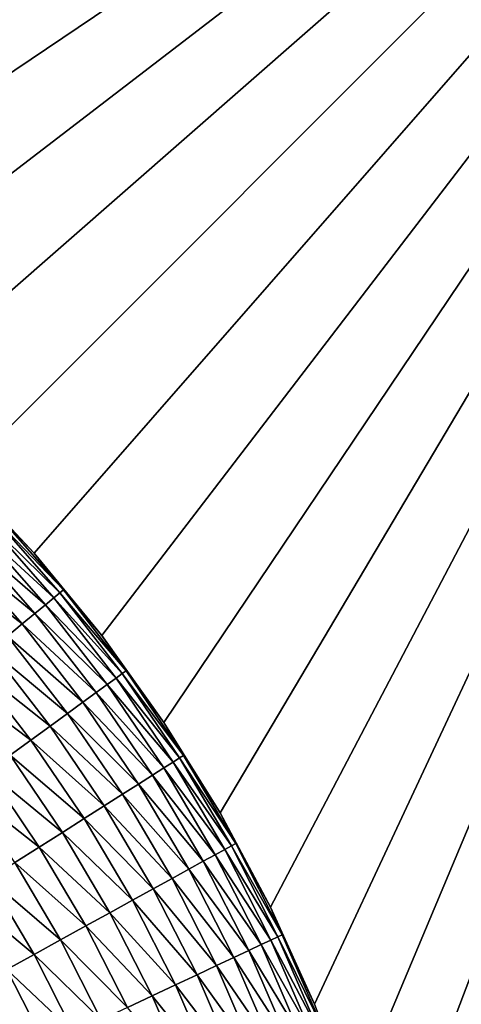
# Model space of a CAD drawing. Extents: x -260 to 260, y -882 to 882.
# Tile 94 of 234: x 228.93 to 231.64, y 72.83 to 78.86. Entities that reach past the tile are written whole.
import ezdxf

# ---------------------------------------------------------------- set-up
doc = ezdxf.new("R2010")
doc.units = 0
doc.header["$LTSCALE"] = 21.359881
for name, color, linetype in [('1', 7, 'CONTINUOUS'), ('101', 7, 'CONTINUOUS'), ('26', 7, 'CONTINUOUS'), ('37', 7, 'CONTINUOUS')]:
    doc.layers.add(name, color=color, linetype=linetype)

msp = doc.modelspace()

# ---------------------------------------------------------------- linework, layer by layer
at = {"layer": '1', "color": 7, "linetype": 'CONTINUOUS'}
for points in [[(253.5247, 812.5), (-253.5247, 0), (253.5247, 0), (253.5247, 812.5)], [(-253.5247, 0), (253.5247, 812.5), (116.582, 650.8192), (-253.5247, 0)]]:
    msp.add_3dface(points, dxfattribs=at)
at = {"layer": '101', "color": 7, "linetype": 'CONTINUOUS'}
for points in [[(228.5711, 76.0711, -42.5), (229.0184, 75.5935, -42.5), (228.7827, 75.8389, -42.696), (228.5711, 76.0711, -42.5)], [(229.1977, 75.3681, -42.696), (228.7616, 75.8191, -42.8904), (228.7827, 75.8389, -42.696), (229.1977, 75.3681, -42.696)], [(229.0184, 75.5935, -42.5), (229.1977, 75.3681, -42.696), (228.7827, 75.8389, -42.696), (229.0184, 75.5935, -42.5)], [(229.1387, 75.3193, -43.0809), (228.6785, 75.7411, -43.2659), (228.7268, 75.7864, -43.0809), (229.1387, 75.3193, -43.0809)], [(229.1755, 75.3497, -42.8904), (228.7268, 75.7864, -43.0809), (228.7616, 75.8191, -42.8904), (229.1755, 75.3497, -42.8904)], [(229.1387, 75.3193, -43.0809), (228.7268, 75.7864, -43.0809), (229.1755, 75.3497, -42.8904), (229.1387, 75.3193, -43.0809)], [(229.1755, 75.3497, -42.8904), (228.7616, 75.8191, -42.8904), (229.1977, 75.3681, -42.696), (229.1755, 75.3497, -42.8904)], [(229.0877, 75.2771, -43.2659), (228.6173, 75.6836, -43.4435), (228.6785, 75.7411, -43.2659), (229.0877, 75.2771, -43.2659)], [(229.0877, 75.2771, -43.2659), (228.6785, 75.7411, -43.2659), (229.1387, 75.3193, -43.0809), (229.0877, 75.2771, -43.2659)], [(229.0229, 75.2235, -43.4435), (228.5436, 75.6144, -43.612), (228.6173, 75.6836, -43.4435), (229.0229, 75.2235, -43.4435)], [(229.0229, 75.2235, -43.4435), (228.6173, 75.6836, -43.4435), (229.0877, 75.2771, -43.2659), (229.0229, 75.2235, -43.4435)], [(228.945, 75.159, -43.612), (228.4582, 75.5342, -43.7697), (228.5436, 75.6144, -43.612), (228.945, 75.159, -43.612)], [(228.945, 75.159, -43.612), (228.5436, 75.6144, -43.612), (229.0229, 75.2235, -43.4435), (228.945, 75.159, -43.612)], [(229.0184, 75.5935, -42.5), (229.4335, 75.0876, -42.5), (229.1977, 75.3681, -42.696), (229.0184, 75.5935, -42.5)], [(228.8548, 75.0844, -43.7697), (228.4582, 75.5342, -43.7697), (228.945, 75.159, -43.612), (228.8548, 75.0844, -43.7697)], [(229.559, 74.8552, -42.8904), (229.1387, 75.3193, -43.0809), (229.1755, 75.3497, -42.8904), (229.559, 74.8552, -42.8904)], [(229.5824, 74.8722, -42.696), (229.1755, 75.3497, -42.8904), (229.1977, 75.3681, -42.696), (229.5824, 74.8722, -42.696)], [(229.559, 74.8552, -42.8904), (229.1755, 75.3497, -42.8904), (229.5824, 74.8722, -42.696), (229.559, 74.8552, -42.8904)], [(229.4335, 75.0876, -42.5), (229.5824, 74.8722, -42.696), (229.1977, 75.3681, -42.696), (229.4335, 75.0876, -42.5)], [(229.5204, 74.8272, -43.0809), (229.0877, 75.2771, -43.2659), (229.1387, 75.3193, -43.0809), (229.5204, 74.8272, -43.0809)], [(229.5204, 74.8272, -43.0809), (229.1387, 75.3193, -43.0809), (229.559, 74.8552, -42.8904), (229.5204, 74.8272, -43.0809)], [(229.3988, 74.7388, -43.4435), (228.945, 75.159, -43.612), (229.0229, 75.2235, -43.4435), (229.3988, 74.7388, -43.4435)], [(229.4668, 74.7882, -43.2659), (229.0229, 75.2235, -43.4435), (229.0877, 75.2771, -43.2659), (229.4668, 74.7882, -43.2659)], [(229.3988, 74.7388, -43.4435), (229.0229, 75.2235, -43.4435), (229.4668, 74.7882, -43.2659), (229.3988, 74.7388, -43.4435)], [(229.4668, 74.7882, -43.2659), (229.0877, 75.2771, -43.2659), (229.5204, 74.8272, -43.0809), (229.4668, 74.7882, -43.2659)], [(229.317, 74.6794, -43.612), (228.8548, 75.0844, -43.7697), (228.945, 75.159, -43.612), (229.317, 74.6794, -43.612)], [(229.317, 74.6794, -43.612), (228.945, 75.159, -43.612), (229.3988, 74.7388, -43.4435), (229.317, 74.6794, -43.612)], [(229.2223, 74.6106, -43.7697), (228.753, 75.0002, -43.9152), (228.8548, 75.0844, -43.7697), (229.2223, 74.6106, -43.7697)], [(229.2223, 74.6106, -43.7697), (228.8548, 75.0844, -43.7697), (229.317, 74.6794, -43.612), (229.2223, 74.6106, -43.7697)], [(229.4335, 75.0876, -42.5), (229.8147, 74.5557, -42.5), (229.5824, 74.8722, -42.696), (229.4335, 75.0876, -42.5)], [(229.1155, 74.533, -43.9152), (228.6408, 74.9074, -44.047), (228.753, 75.0002, -43.9152), (229.1155, 74.533, -43.9152)], [(229.1155, 74.533, -43.9152), (228.753, 75.0002, -43.9152), (229.2223, 74.6106, -43.7697), (229.1155, 74.533, -43.9152)], [(228.9976, 74.4473, -44.047), (228.5191, 74.8067, -44.1639), (228.6408, 74.9074, -44.047), (228.9976, 74.4473, -44.047)], [(228.9976, 74.4473, -44.047), (228.6408, 74.9074, -44.047), (229.1155, 74.533, -43.9152), (228.9976, 74.4473, -44.047)], [(229.9351, 74.3531, -42.696), (229.559, 74.8552, -42.8904), (229.5824, 74.8722, -42.696), (229.9351, 74.3531, -42.696)], [(229.8147, 74.5557, -42.5), (229.9351, 74.3531, -42.696), (229.5824, 74.8722, -42.696), (229.8147, 74.5557, -42.5)], [(228.8699, 74.3545, -44.1639), (228.5191, 74.8067, -44.1639), (228.9976, 74.4473, -44.047), (228.8699, 74.3545, -44.1639)], [(229.8705, 74.3121, -43.0809), (229.4668, 74.7882, -43.2659), (229.5204, 74.8272, -43.0809), (229.8705, 74.3121, -43.0809)], [(229.9108, 74.3377, -42.8904), (229.5204, 74.8272, -43.0809), (229.559, 74.8552, -42.8904), (229.9108, 74.3377, -42.8904)], [(229.8705, 74.3121, -43.0809), (229.5204, 74.8272, -43.0809), (229.9108, 74.3377, -42.8904), (229.8705, 74.3121, -43.0809)], [(229.9108, 74.3377, -42.8904), (229.559, 74.8552, -42.8904), (229.9351, 74.3531, -42.696), (229.9108, 74.3377, -42.8904)], [(229.8145, 74.2766, -43.2659), (229.3988, 74.7388, -43.4435), (229.4668, 74.7882, -43.2659), (229.8145, 74.2766, -43.2659)], [(229.8145, 74.2766, -43.2659), (229.4668, 74.7882, -43.2659), (229.8705, 74.3121, -43.0809), (229.8145, 74.2766, -43.2659)], [(229.6582, 74.1774, -43.612), (229.2223, 74.6106, -43.7697), (229.317, 74.6794, -43.612), (229.6582, 74.1774, -43.612)], [(229.7436, 74.2315, -43.4435), (229.317, 74.6794, -43.612), (229.3988, 74.7388, -43.4435), (229.7436, 74.2315, -43.4435)], [(229.6582, 74.1774, -43.612), (229.317, 74.6794, -43.612), (229.7436, 74.2315, -43.4435), (229.6582, 74.1774, -43.612)], [(229.7436, 74.2315, -43.4435), (229.3988, 74.7388, -43.4435), (229.8145, 74.2766, -43.2659), (229.7436, 74.2315, -43.4435)], [(229.5593, 74.1146, -43.7697), (229.1155, 74.533, -43.9152), (229.2223, 74.6106, -43.7697), (229.5593, 74.1146, -43.7697)], [(229.5593, 74.1146, -43.7697), (229.2223, 74.6106, -43.7697), (229.6582, 74.1774, -43.612), (229.5593, 74.1146, -43.7697)], [(229.4479, 74.0439, -43.9152), (228.9976, 74.4473, -44.047), (229.1155, 74.533, -43.9152), (229.4479, 74.0439, -43.9152)], [(229.4479, 74.0439, -43.9152), (229.1155, 74.533, -43.9152), (229.5593, 74.1146, -43.7697), (229.4479, 74.0439, -43.9152)], [(229.8147, 74.5557, -42.5), (230.1603, 74, -42.5), (229.9351, 74.3531, -42.696), (229.8147, 74.5557, -42.5)], [(229.3249, 73.9658, -44.047), (228.8699, 74.3545, -44.1639), (228.9976, 74.4473, -44.047), (229.3249, 73.9658, -44.047)], [(229.3249, 73.9658, -44.047), (228.9976, 74.4473, -44.047), (229.4479, 74.0439, -43.9152), (229.3249, 73.9658, -44.047)], [(229.1915, 73.8812, -44.1639), (228.7335, 74.2554, -44.2648), (228.8699, 74.3545, -44.1639), (229.1915, 73.8812, -44.1639)], [(229.1915, 73.8812, -44.1639), (228.8699, 74.3545, -44.1639), (229.3249, 73.9658, -44.047), (229.1915, 73.8812, -44.1639)], [(230.2294, 73.799, -42.8904), (229.8705, 74.3121, -43.0809), (229.9108, 74.3377, -42.8904), (230.2294, 73.799, -42.8904)], [(230.2546, 73.8129, -42.696), (229.9108, 74.3377, -42.8904), (229.9351, 74.3531, -42.696), (230.2546, 73.8129, -42.696)], [(230.2294, 73.799, -42.8904), (229.9108, 74.3377, -42.8904), (230.2546, 73.8129, -42.696), (230.2294, 73.799, -42.8904)], [(230.1603, 74, -42.5), (230.2546, 73.8129, -42.696), (229.9351, 74.3531, -42.696), (230.1603, 74, -42.5)], [(230.1295, 73.7441, -43.2659), (229.7436, 74.2315, -43.4435), (229.8145, 74.2766, -43.2659), (230.1295, 73.7441, -43.2659)], [(230.1875, 73.776, -43.0809), (229.8145, 74.2766, -43.2659), (229.8705, 74.3121, -43.0809), (230.1875, 73.776, -43.0809)], [(230.1295, 73.7441, -43.2659), (229.8145, 74.2766, -43.2659), (230.1875, 73.776, -43.0809), (230.1295, 73.7441, -43.2659)], [(230.1875, 73.776, -43.0809), (229.8705, 74.3121, -43.0809), (230.2294, 73.799, -42.8904), (230.1875, 73.776, -43.0809)], [(229.0492, 73.7909, -44.2648), (228.5897, 74.151, -44.3486), (228.7335, 74.2554, -44.2648), (229.0492, 73.7909, -44.2648)], [(229.0492, 73.7909, -44.2648), (228.7335, 74.2554, -44.2648), (229.1915, 73.8812, -44.1639), (229.0492, 73.7909, -44.2648)], [(230.0558, 73.7036, -43.4435), (229.6582, 74.1774, -43.612), (229.7436, 74.2315, -43.4435), (230.0558, 73.7036, -43.4435)], [(230.0558, 73.7036, -43.4435), (229.7436, 74.2315, -43.4435), (230.1295, 73.7441, -43.2659), (230.0558, 73.7036, -43.4435)], [(228.8992, 73.6956, -44.3486), (228.5897, 74.151, -44.3486), (229.0492, 73.7909, -44.2648), (228.8992, 73.6956, -44.3486)], [(229.9672, 73.6549, -43.612), (229.5593, 74.1146, -43.7697), (229.6582, 74.1774, -43.612), (229.9672, 73.6549, -43.612)], [(229.9672, 73.6549, -43.612), (229.6582, 74.1774, -43.612), (230.0558, 73.7036, -43.4435), (229.9672, 73.6549, -43.612)], [(229.8646, 73.5985, -43.7697), (229.4479, 74.0439, -43.9152), (229.5593, 74.1146, -43.7697), (229.8646, 73.5985, -43.7697)], [(229.8646, 73.5985, -43.7697), (229.5593, 74.1146, -43.7697), (229.9672, 73.6549, -43.612), (229.8646, 73.5985, -43.7697)], [(229.7489, 73.5349, -43.9152), (229.3249, 73.9658, -44.047), (229.4479, 74.0439, -43.9152), (229.7489, 73.5349, -43.9152)], [(229.7489, 73.5349, -43.9152), (229.4479, 74.0439, -43.9152), (229.8646, 73.5985, -43.7697), (229.7489, 73.5349, -43.9152)], [(229.6212, 73.4647, -44.047), (229.1915, 73.8812, -44.1639), (229.3249, 73.9658, -44.047), (229.6212, 73.4647, -44.047)], [(229.6212, 73.4647, -44.047), (229.3249, 73.9658, -44.047), (229.7489, 73.5349, -43.9152), (229.6212, 73.4647, -44.047)], [(230.1603, 74, -42.5), (230.4687, 73.4229, -42.5), (230.2546, 73.8129, -42.696), (230.1603, 74, -42.5)], [(229.4829, 73.3886, -44.1639), (229.0492, 73.7909, -44.2648), (229.1915, 73.8812, -44.1639), (229.4829, 73.3886, -44.1639)], [(229.4829, 73.3886, -44.1639), (229.1915, 73.8812, -44.1639), (229.6212, 73.4647, -44.047), (229.4829, 73.3886, -44.1639)], [(229.3351, 73.3074, -44.2648), (228.8992, 73.6956, -44.3486), (229.0492, 73.7909, -44.2648), (229.3351, 73.3074, -44.2648)], [(229.3351, 73.3074, -44.2648), (229.0492, 73.7909, -44.2648), (229.4829, 73.3886, -44.1639), (229.3351, 73.3074, -44.2648)], [(230.4702, 73.2211, -43.0809), (230.1295, 73.7441, -43.2659), (230.1875, 73.776, -43.0809), (230.4702, 73.2211, -43.0809)], [(230.5135, 73.2414, -42.8904), (230.1875, 73.776, -43.0809), (230.2294, 73.799, -42.8904), (230.5135, 73.2414, -42.8904)], [(230.4702, 73.2211, -43.0809), (230.1875, 73.776, -43.0809), (230.5135, 73.2414, -42.8904), (230.4702, 73.2211, -43.0809)], [(230.5396, 73.2537, -42.696), (230.2294, 73.799, -42.8904), (230.2546, 73.8129, -42.696), (230.5396, 73.2537, -42.696)], [(230.5135, 73.2414, -42.8904), (230.2294, 73.799, -42.8904), (230.5396, 73.2537, -42.696), (230.5135, 73.2414, -42.8904)], [(230.4687, 73.4229, -42.5), (230.5396, 73.2537, -42.696), (230.2546, 73.8129, -42.696), (230.4687, 73.4229, -42.5)], [(230.4103, 73.1929, -43.2659), (230.0558, 73.7036, -43.4435), (230.1295, 73.7441, -43.2659), (230.4103, 73.1929, -43.2659)], [(230.4103, 73.1929, -43.2659), (230.1295, 73.7441, -43.2659), (230.4702, 73.2211, -43.0809), (230.4103, 73.1929, -43.2659)], [(229.1794, 73.2218, -44.3486), (228.7429, 73.5965, -44.4146), (228.8992, 73.6956, -44.3486), (229.1794, 73.2218, -44.3486)], [(229.1794, 73.2218, -44.3486), (228.8992, 73.6956, -44.3486), (229.3351, 73.3074, -44.2648), (229.1794, 73.2218, -44.3486)], [(230.2428, 73.114, -43.612), (229.8646, 73.5985, -43.7697), (229.9672, 73.6549, -43.612), (230.2428, 73.114, -43.612)], [(230.3343, 73.1571, -43.4435), (229.9672, 73.6549, -43.612), (230.0558, 73.7036, -43.4435), (230.3343, 73.1571, -43.4435)], [(230.2428, 73.114, -43.612), (229.9672, 73.6549, -43.612), (230.3343, 73.1571, -43.4435), (230.2428, 73.114, -43.612)], [(230.3343, 73.1571, -43.4435), (230.0558, 73.7036, -43.4435), (230.4103, 73.1929, -43.2659), (230.3343, 73.1571, -43.4435)], [(229.0172, 73.1326, -44.4146), (228.5819, 73.4943, -44.4621), (228.7429, 73.5965, -44.4146), (229.0172, 73.1326, -44.4146)], [(229.0172, 73.1326, -44.4146), (228.7429, 73.5965, -44.4146), (229.1794, 73.2218, -44.3486), (229.0172, 73.1326, -44.4146)], [(230.1368, 73.0642, -43.7697), (229.7489, 73.5349, -43.9152), (229.8646, 73.5985, -43.7697), (230.1368, 73.0642, -43.7697)], [(230.1368, 73.0642, -43.7697), (229.8646, 73.5985, -43.7697), (230.2428, 73.114, -43.612), (230.1368, 73.0642, -43.7697)], [(230.0174, 73.008, -43.9152), (229.6212, 73.4647, -44.047), (229.7489, 73.5349, -43.9152), (230.0174, 73.008, -43.9152)], [(230.0174, 73.008, -43.9152), (229.7489, 73.5349, -43.9152), (230.1368, 73.0642, -43.7697), (230.0174, 73.008, -43.9152)], [(228.8502, 73.0408, -44.4621), (228.5819, 73.4943, -44.4621), (229.0172, 73.1326, -44.4146), (228.8502, 73.0408, -44.4621)], [(229.8855, 72.9459, -44.047), (229.4829, 73.3886, -44.1639), (229.6212, 73.4647, -44.047), (229.8855, 72.9459, -44.047)], [(229.8855, 72.9459, -44.047), (229.6212, 73.4647, -44.047), (230.0174, 73.008, -43.9152), (229.8855, 72.9459, -44.047)], [(230.4687, 73.4229, -42.5), (230.7388, 72.8268, -42.5), (230.5396, 73.2537, -42.696), (230.4687, 73.4229, -42.5)], [(229.7427, 72.8787, -44.1639), (229.3351, 73.3074, -44.2648), (229.4829, 73.3886, -44.1639), (229.7427, 72.8787, -44.1639)], [(229.7427, 72.8787, -44.1639), (229.4829, 73.3886, -44.1639), (229.8855, 72.9459, -44.047), (229.7427, 72.8787, -44.1639)], [(229.5901, 72.8069, -44.2648), (229.1794, 73.2218, -44.3486), (229.3351, 73.3074, -44.2648), (229.5901, 72.8069, -44.2648)], [(229.5901, 72.8069, -44.2648), (229.3351, 73.3074, -44.2648), (229.7427, 72.8787, -44.1639), (229.5901, 72.8069, -44.2648)], [(230.762, 72.6671, -42.8904), (230.4702, 73.2211, -43.0809), (230.5135, 73.2414, -42.8904), (230.762, 72.6671, -42.8904)], [(230.7888, 72.6777, -42.696), (230.5135, 73.2414, -42.8904), (230.5396, 73.2537, -42.696), (230.7888, 72.6777, -42.696)], [(230.762, 72.6671, -42.8904), (230.5135, 73.2414, -42.8904), (230.7888, 72.6777, -42.696), (230.762, 72.6671, -42.8904)], [(230.7388, 72.8268, -42.5), (230.7888, 72.6777, -42.696), (230.5396, 73.2537, -42.696), (230.7388, 72.8268, -42.5)], [(229.4293, 72.7313, -44.3486), (229.0172, 73.1326, -44.4146), (229.1794, 73.2218, -44.3486), (229.4293, 72.7313, -44.3486)], [(229.4293, 72.7313, -44.3486), (229.1794, 73.2218, -44.3486), (229.5901, 72.8069, -44.2648), (229.4293, 72.7313, -44.3486)], [(230.656, 72.6251, -43.2659), (230.3343, 73.1571, -43.4435), (230.4103, 73.1929, -43.2659), (230.656, 72.6251, -43.2659)], [(230.7176, 72.6495, -43.0809), (230.4103, 73.1929, -43.2659), (230.4702, 73.2211, -43.0809), (230.7176, 72.6495, -43.0809)], [(230.656, 72.6251, -43.2659), (230.4103, 73.1929, -43.2659), (230.7176, 72.6495, -43.0809), (230.656, 72.6251, -43.2659)], [(230.7176, 72.6495, -43.0809), (230.4702, 73.2211, -43.0809), (230.762, 72.6671, -42.8904), (230.7176, 72.6495, -43.0809)], [(229.2619, 72.6525, -44.4146), (228.8502, 73.0408, -44.4621), (229.0172, 73.1326, -44.4146), (229.2619, 72.6525, -44.4146)], [(229.2619, 72.6525, -44.4146), (229.0172, 73.1326, -44.4146), (229.4293, 72.7313, -44.3486), (229.2619, 72.6525, -44.4146)], [(230.4839, 72.557, -43.612), (230.1368, 73.0642, -43.7697), (230.2428, 73.114, -43.612), (230.4839, 72.557, -43.612)], [(230.5778, 72.5942, -43.4435), (230.2428, 73.114, -43.612), (230.3343, 73.1571, -43.4435), (230.5778, 72.5942, -43.4435)], [(230.4839, 72.557, -43.612), (230.2428, 73.114, -43.612), (230.5778, 72.5942, -43.4435), (230.4839, 72.557, -43.612)], [(230.5778, 72.5942, -43.4435), (230.3343, 73.1571, -43.4435), (230.656, 72.6251, -43.2659), (230.5778, 72.5942, -43.4435)], [(230.375, 72.5138, -43.7697), (230.0174, 73.008, -43.9152), (230.1368, 73.0642, -43.7697), (230.375, 72.5138, -43.7697)], [(230.375, 72.5138, -43.7697), (230.1368, 73.0642, -43.7697), (230.4839, 72.557, -43.612), (230.375, 72.5138, -43.7697)], [(229.0894, 72.5713, -44.4621), (228.6798, 72.9472, -44.4906), (228.8502, 73.0408, -44.4621), (229.0894, 72.5713, -44.4621)], [(229.0894, 72.5713, -44.4621), (228.8502, 73.0408, -44.4621), (229.2619, 72.6525, -44.4146), (229.0894, 72.5713, -44.4621)], [(230.2522, 72.4652, -43.9152), (229.8855, 72.9459, -44.047), (230.0174, 73.008, -43.9152), (230.2522, 72.4652, -43.9152)], [(230.2522, 72.4652, -43.9152), (230.0174, 73.008, -43.9152), (230.375, 72.5138, -43.7697), (230.2522, 72.4652, -43.9152)], [(228.9135, 72.4885, -44.4906), (228.6798, 72.9472, -44.4906), (229.0894, 72.5713, -44.4621), (228.9135, 72.4885, -44.4906)], [(230.1168, 72.4116, -44.047), (229.7427, 72.8787, -44.1639), (229.8855, 72.9459, -44.047), (230.1168, 72.4116, -44.047)], [(230.1168, 72.4116, -44.047), (229.8855, 72.9459, -44.047), (230.2522, 72.4652, -43.9152), (230.1168, 72.4116, -44.047)], [(229.97, 72.3535, -44.1639), (229.5901, 72.8069, -44.2648), (229.7427, 72.8787, -44.1639), (229.97, 72.3535, -44.1639)], [(229.97, 72.3535, -44.1639), (229.7427, 72.8787, -44.1639), (230.1168, 72.4116, -44.047), (229.97, 72.3535, -44.1639)]]:
    msp.add_3dface(points, dxfattribs=at)
at = {"layer": '26', "color": 7, "linetype": 'CONTINUOUS'}
for points in [[(223.4509, 78.8079, -17), (222.8053, 78.9144, -17), (235.5, 83, -17), (223.4509, 78.8079, -17)], [(224.0882, 78.6593, -17), (223.4509, 78.8079, -17), (235.5, 83, -17), (224.0882, 78.6593, -17)], [(224.7144, 78.4693, -17), (224.0882, 78.6593, -17), (235.5, 83, -17), (224.7144, 78.4693, -17)], [(225.3268, 78.2388, -17), (224.7144, 78.4693, -17), (235.5, 83, -17), (225.3268, 78.2388, -17)], [(225.9229, 77.9687, -17), (225.3268, 78.2388, -17), (235.5, 83, -17), (225.9229, 77.9687, -17)], [(226.5, 77.6603, -17), (225.9229, 77.9687, -17), (235.5, 83, -17), (226.5, 77.6603, -17)], [(227.0557, 77.3147, -17), (226.5, 77.6603, -17), (235.5, 83, -17), (227.0557, 77.3147, -17)], [(227.5876, 76.9335, -17), (227.0557, 77.3147, -17), (235.5, 83, -17), (227.5876, 76.9335, -17)], [(228.0935, 76.5184, -17), (227.5876, 76.9335, -17), (235.5, 83, -17), (228.0935, 76.5184, -17)], [(228.5711, 76.0711, -17), (228.0935, 76.5184, -17), (235.5, 83, -17), (228.5711, 76.0711, -17)], [(229.0184, 75.5935, -17), (228.5711, 76.0711, -17), (235.5, 83, -17), (229.0184, 75.5935, -17)], [(229.4335, 75.0876, -17), (229.0184, 75.5935, -17), (235.5, 83, -17), (229.4335, 75.0876, -17)], [(229.8147, 74.5557, -17), (229.4335, 75.0876, -17), (235.5, 83, -17), (229.8147, 74.5557, -17)], [(230.1603, 74, -17), (229.8147, 74.5557, -17), (235.5, 83, -17), (230.1603, 74, -17)], [(230.4687, 73.4229, -17), (230.1603, 74, -17), (235.5, 83, -17), (230.4687, 73.4229, -17)], [(230.7388, 72.8268, -17), (230.4687, 73.4229, -17), (235.5, 83, -17), (230.7388, 72.8268, -17)], [(230.9693, 72.2144, -17), (230.7388, 72.8268, -17), (235.5, 83, -17), (230.9693, 72.2144, -17)], [(231.1593, 71.5882, -17), (230.9693, 72.2144, -17), (235.5, 83, -17), (231.1593, 71.5882, -17)], [(231.3079, 70.9509, -17), (231.1593, 71.5882, -17), (235.5, 83, -17), (231.3079, 70.9509, -17)], [(231.4144, 70.3053, -17), (231.3079, 70.9509, -17), (235.5, 83, -17), (231.4144, 70.3053, -17)], [(231.4786, 69.654, -17), (231.4144, 70.3053, -17), (235.5, 83, -17), (231.4786, 69.654, -17)], [(231.5, 69, -17), (231.4786, 69.654, -17), (235.5, 83, -17), (231.5, 69, -17)], [(235.5, -83, -17), (231.5, 69, -17), (235.5, 83, -17), (235.5, -83, -17)]]:
    msp.add_3dface(points, dxfattribs=at)
at = {"layer": '37', "color": 7, "linetype": 'CONTINUOUS'}
for points in [[(228.5711, 76.0711, -17), (229.0184, 75.5935, -17), (228.5711, 76.0711, -42.5), (228.5711, 76.0711, -17)], [(228.5711, 76.0711, -42.5), (229.0184, 75.5935, -17), (229.0184, 75.5935, -42.5), (228.5711, 76.0711, -42.5)], [(229.0184, 75.5935, -17), (229.4335, 75.0876, -17), (229.0184, 75.5935, -42.5), (229.0184, 75.5935, -17)], [(229.0184, 75.5935, -42.5), (229.4335, 75.0876, -17), (229.4335, 75.0876, -42.5), (229.0184, 75.5935, -42.5)], [(229.4335, 75.0876, -17), (229.8147, 74.5557, -17), (229.4335, 75.0876, -42.5), (229.4335, 75.0876, -17)], [(229.4335, 75.0876, -42.5), (229.8147, 74.5557, -17), (229.8147, 74.5557, -42.5), (229.4335, 75.0876, -42.5)], [(229.8147, 74.5557, -17), (230.1603, 74, -17), (229.8147, 74.5557, -42.5), (229.8147, 74.5557, -17)], [(229.8147, 74.5557, -42.5), (230.1603, 74, -17), (230.1603, 74, -42.5), (229.8147, 74.5557, -42.5)], [(230.1603, 74, -17), (230.4687, 73.4229, -17), (230.1603, 74, -42.5), (230.1603, 74, -17)], [(230.1603, 74, -42.5), (230.4687, 73.4229, -17), (230.4687, 73.4229, -42.5), (230.1603, 74, -42.5)], [(230.4687, 73.4229, -17), (230.7388, 72.8268, -17), (230.4687, 73.4229, -42.5), (230.4687, 73.4229, -17)], [(230.4687, 73.4229, -42.5), (230.7388, 72.8268, -17), (230.7388, 72.8268, -42.5), (230.4687, 73.4229, -42.5)], [(230.7388, 72.8268, -17), (230.9693, 72.2144, -17), (230.7388, 72.8268, -42.5), (230.7388, 72.8268, -17)]]:
    msp.add_3dface(points, dxfattribs=at)

doc.saveas('drawing.dxf')
